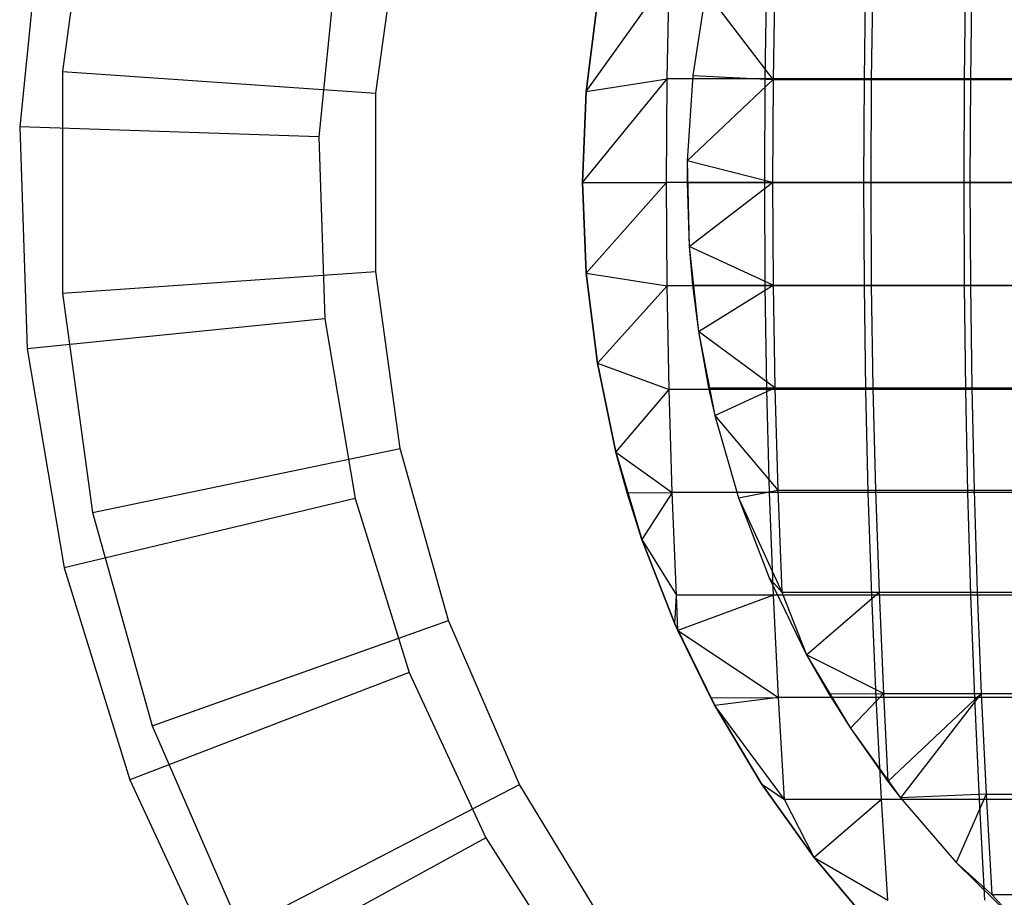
# Model space of a CAD drawing. Extents: x 0.02 to 3.36, y -1.67 to 1.67.
# Tile 7 of 26: x 1.07 to 1.44, y -0.27 to 0.06. Entities that reach past the tile are written whole.
import ezdxf

# ---------------------------------------------------------------- set-up
doc = ezdxf.new("R2010")
doc.units = 0
doc.header["$MEASUREMENT"] = 0
doc.layers.get('0').update_dxf_attribs({"color": 13, "linetype": 'CONTINUOUS'})

# ---------------------------------------------------------------- blocks, each defined once
blk = doc.blocks.new('CEARA_PM_STL')
at = {"color": 0}
for p, q in [((1.09249, 0.12416, 3.42162), (1.08115, 0.04164, 3.42162)), ((1.09249, 0.12416, 3.42162), (1.08115, 0.04164, 3.42162)), ((1.07347, 0.10399, 3.38225), (1.06511, 0.02089, 3.38225)), ((1.07347, 0.10399, 3.38225), (1.06511, 0.02089, 3.38225)), ((1.19898, 0.03358, 3.30351), (1.20813, 0.10013, 3.30351)), ((1.19898, 0.03358, 3.30351), (1.20813, 0.10013, 3.30351)), ((1.18435, 0.08529, 3.26414), (1.1775, 0.01713, 3.26414)), ((1.18435, 0.08529, 3.26414), (1.1775, 0.01713, 3.26414)), ((1.27799, 0.03414, 3.38225), (1.30917, 0.07783, 3.39168)), ((1.27799, 0.03414, 3.38225), (1.30917, 0.07783, 3.39168)), ((1.30848, 0.03894, 3.39359), (1.30917, 0.07783, 3.39168)), ((1.30848, 0.03894, 3.39359), (1.30917, 0.07783, 3.39168)), ((1.34531, 0.03894, 3.40616), (1.34593, 0.07783, 3.40424)), ((1.34531, 0.03894, 3.40616), (1.34593, 0.07783, 3.40424)), ((1.38256, 0.03894, 3.41745), (1.38311, 0.07783, 3.41551)), ((1.38256, 0.03894, 3.41745), (1.38311, 0.07783, 3.41551)), ((1.42017, 0.03894, 3.42745), (1.42066, 0.07783, 3.42549)), ((1.42017, 0.03894, 3.42745), (1.42066, 0.07783, 3.42549)), ((1.34896, 0.07722, 3.36375), (1.34831, 0.03863, 3.36571)), ((1.34896, 0.07722, 3.36375), (1.34831, 0.03863, 3.36571)), ((1.38575, 0.07722, 3.37524), (1.38518, 0.03863, 3.37722)), ((1.38575, 0.07722, 3.37524), (1.38518, 0.03863, 3.37722)), ((1.42293, 0.07722, 3.38541), (1.42242, 0.03863, 3.38741)), ((1.42293, 0.07722, 3.38541), (1.42242, 0.03863, 3.38741)), ((1.32294, 0.07198, 3.30351), (1.31811, 0.04016, 3.30351)), ((1.32294, 0.07198, 3.35512), (1.31811, 0.04016, 3.35512)), ((1.32294, 0.07198, 3.30351), (1.31811, 0.04016, 3.30351)), ((1.32294, 0.07198, 3.35512), (1.31811, 0.04016, 3.35512)), ((1.34831, 0.03863, 3.36571), (1.32294, 0.07198, 3.35512)), ((1.34831, 0.03863, 3.36571), (1.32294, 0.07198, 3.35512)), ((1.27799, 0.03414, 3.38225), (1.28221, 0.06804, 3.38225)), ((1.28221, 0.06804, 3.30351), (1.27799, 0.03414, 3.30351)), ((1.27799, 0.03414, 3.38225), (1.28221, 0.06804, 3.38225)), ((1.28221, 0.06804, 3.30351), (1.27799, 0.03414, 3.30351)), ((1.28221, 0.06804, 3.30351), (1.27799, 0.03414, 3.30351)), ((1.08115, 0.04164, 3.42162), (1.19898, 0.03358, 3.30351)), ((1.08115, 0.04164, 3.42162), (1.19898, 0.03358, 3.30351)), ((1.08115, 0.04164, 3.42162), (1.08115, -0.04164, 3.42162)), ((1.08115, 0.04164, 3.42162), (1.08115, -0.04164, 3.42162)), ((1.27657, 0, 3.38225), (1.30848, 0.03894, 3.39359)), ((1.27657, 0, 3.38225), (1.30848, 0.03894, 3.39359)), ((1.27799, 0.03414, 3.38225), (1.30848, 0.03894, 3.39359)), ((1.27799, 0.03414, 3.38225), (1.30848, 0.03894, 3.39359)), ((1.30825, 0, 3.39422), (1.30848, 0.03894, 3.39359)), ((1.30825, 0, 3.39422), (1.30848, 0.03894, 3.39359)), ((1.34531, 0.03894, 3.40616), (1.30848, 0.03894, 3.39359)), ((1.34531, 0.03894, 3.40616), (1.30848, 0.03894, 3.39359)), ((1.31811, 0.04016, 3.30351), (1.31603, 0.00805, 3.30351)), ((1.31811, 0.04016, 3.35512), (1.31603, 0.00805, 3.35512)), ((1.31811, 0.04016, 3.30351), (1.31603, 0.00805, 3.30351)), ((1.31811, 0.04016, 3.35512), (1.31603, 0.00805, 3.35512)), ((1.31603, 0.00805, 3.35512), (1.34831, 0.03863, 3.36571)), ((1.31603, 0.00805, 3.35512), (1.34831, 0.03863, 3.36571)), ((1.31811, 0.04016, 3.35512), (1.31811, 0.04016, 3.30351)), ((1.31811, 0.04016, 3.35512), (1.31811, 0.04016, 3.30351)), ((1.31811, 0.04016, 3.35512), (1.34831, 0.03863, 3.36571)), ((1.31811, 0.04016, 3.35512), (1.34831, 0.03863, 3.36571)), ((1.34511, 0, 3.4068), (1.34531, 0.03894, 3.40616)), ((1.34511, 0, 3.4068), (1.34531, 0.03894, 3.40616)), ((1.38256, 0.03894, 3.41745), (1.34531, 0.03894, 3.40616)), ((1.38256, 0.03894, 3.41745), (1.34531, 0.03894, 3.40616)), ((1.34831, 0.03863, 3.36571), (1.3481, 0, 3.36636)), ((1.34831, 0.03863, 3.36571), (1.3481, 0, 3.36636)), ((1.34831, 0.03863, 3.36571), (1.38518, 0.03863, 3.37722)), ((1.34831, 0.03863, 3.36571), (1.38518, 0.03863, 3.37722)), ((1.38237, 0, 3.4181), (1.38256, 0.03894, 3.41745)), ((1.38237, 0, 3.4181), (1.38256, 0.03894, 3.41745)), ((1.42017, 0.03894, 3.42745), (1.38256, 0.03894, 3.41745)), ((1.42017, 0.03894, 3.42745), (1.38256, 0.03894, 3.41745)), ((1.38518, 0.03863, 3.37722), (1.38498, 0, 3.37788)), ((1.38518, 0.03863, 3.37722), (1.38498, 0, 3.37788)), ((1.38518, 0.03863, 3.37722), (1.42242, 0.03863, 3.38741)), ((1.38518, 0.03863, 3.37722), (1.42242, 0.03863, 3.38741)), ((1.42001, 0, 3.42811), (1.42017, 0.03894, 3.42745)), ((1.42001, 0, 3.42811), (1.42017, 0.03894, 3.42745)), ((1.45811, 0.03894, 3.43614), (1.42017, 0.03894, 3.42745)), ((1.45811, 0.03894, 3.43614), (1.42017, 0.03894, 3.42745)), ((1.42242, 0.03863, 3.38741), (1.42225, 0, 3.38808)), ((1.42242, 0.03863, 3.38741), (1.42225, 0, 3.38808)), ((1.42242, 0.03863, 3.38741), (1.46001, 0.03863, 3.39627)), ((1.42242, 0.03863, 3.38741), (1.46001, 0.03863, 3.39627)), ((1.19898, -0.03358, 3.30351), (1.19898, 0.03358, 3.30351)), ((1.19898, -0.03358, 3.30351), (1.19898, 0.03358, 3.30351)), ((1.27657, 0, 3.38225), (1.27799, 0.03414, 3.38225)), ((1.27799, 0.03414, 3.30351), (1.27657, 0, 3.30351)), ((1.27657, 0, 3.38225), (1.27799, 0.03414, 3.38225)), ((1.27799, 0.03414, 3.30351), (1.27657, 0, 3.30351)), ((1.27799, 0.03414, 3.30351), (1.27657, 0, 3.30351)), ((1.27799, 0.03414, 3.38225), (1.27799, 0.03414, 3.30351)), ((1.27799, 0.03414, 3.38225), (1.27799, 0.03414, 3.30351)), ((1.06511, 0.02089, 3.38225), (1.0679, -0.06258, 3.38225)), ((1.1775, 0.01713, 3.26414), (1.06511, 0.02089, 3.38225)), ((1.06511, 0.02089, 3.38225), (1.0679, -0.06258, 3.38225)), ((1.1775, 0.01713, 3.26414), (1.06511, 0.02089, 3.38225)), ((1.1775, 0.01713, 3.26414), (1.17979, -0.05132, 3.26414)), ((1.1775, 0.01713, 3.26414), (1.17979, -0.05132, 3.26414)), ((1.31603, 0.00805, 3.30351), (1.31594, 0, 3.35512)), ((1.31603, 0.00805, 3.35512), (1.31594, 0, 3.35512)), ((1.31603, 0.00805, 3.30351), (1.31594, 0, 3.35512)), ((1.31603, 0.00805, 3.35512), (1.31594, 0, 3.35512)), ((1.31603, 0.00805, 3.30351), (1.31672, -0.02413, 3.30351)), ((1.31603, 0.00805, 3.30351), (1.31672, -0.02413, 3.30351)), ((1.31603, 0.00805, 3.35512), (1.31603, 0.00805, 3.30351)), ((1.31603, 0.00805, 3.35512), (1.31603, 0.00805, 3.30351)), ((1.3481, 0, 3.36636), (1.31603, 0.00805, 3.35512)), ((1.3481, 0, 3.36636), (1.31603, 0.00805, 3.35512)), ((1.27657, 0, 3.38225), (1.30825, 0, 3.39422)), ((1.27657, 0, 3.38225), (1.30825, 0, 3.39422)), ((1.27799, -0.03414, 3.38225), (1.30825, 0, 3.39422)), ((1.27799, -0.03414, 3.38225), (1.30825, 0, 3.39422)), ((1.30848, -0.03894, 3.39359), (1.30825, 0, 3.39422)), ((1.34511, 0, 3.4068), (1.30825, 0, 3.39422)), ((1.30848, -0.03894, 3.39359), (1.30825, 0, 3.39422)), ((1.34511, 0, 3.4068), (1.30825, 0, 3.39422)), ((1.31594, 0, 3.35512), (1.3481, 0, 3.36636)), ((1.31594, 0, 3.35512), (1.3481, 0, 3.36636)), ((1.31672, -0.02413, 3.35512), (1.3481, 0, 3.36636)), ((1.31672, -0.02413, 3.35512), (1.3481, 0, 3.36636)), ((1.34531, -0.03894, 3.40616), (1.34511, 0, 3.4068)), ((1.38237, 0, 3.4181), (1.34511, 0, 3.4068)), ((1.34531, -0.03894, 3.40616), (1.34511, 0, 3.4068)), ((1.38237, 0, 3.4181), (1.34511, 0, 3.4068)), ((1.3481, 0, 3.36636), (1.34831, -0.03863, 3.36571)), ((1.3481, 0, 3.36636), (1.34831, -0.03863, 3.36571)), ((1.3481, 0, 3.36636), (1.38498, 0, 3.37788)), ((1.3481, 0, 3.36636), (1.38498, 0, 3.37788)), ((1.38256, -0.03894, 3.41745), (1.38237, 0, 3.4181)), ((1.42001, 0, 3.42811), (1.38237, 0, 3.4181)), ((1.38256, -0.03894, 3.41745), (1.38237, 0, 3.4181)), ((1.42001, 0, 3.42811), (1.38237, 0, 3.4181)), ((1.38498, 0, 3.37788), (1.38518, -0.03863, 3.37722)), ((1.38498, 0, 3.37788), (1.38518, -0.03863, 3.37722)), ((1.38498, 0, 3.37788), (1.42225, 0, 3.38808)), ((1.38498, 0, 3.37788), (1.42225, 0, 3.38808)), ((1.42017, -0.03894, 3.42745), (1.42001, 0, 3.42811)), ((1.45797, 0, 3.4368), (1.42001, 0, 3.42811)), ((1.42017, -0.03894, 3.42745), (1.42001, 0, 3.42811)), ((1.45797, 0, 3.4368), (1.42001, 0, 3.42811)), ((1.42225, 0, 3.38808), (1.42242, -0.03863, 3.38741)), ((1.42225, 0, 3.38808), (1.42242, -0.03863, 3.38741)), ((1.42225, 0, 3.38808), (1.45986, 0, 3.39694)), ((1.42225, 0, 3.38808), (1.45986, 0, 3.39694)), ((1.27799, -0.03414, 3.38225), (1.27657, 0, 3.38225)), ((1.27657, 0, 3.38225), (1.27657, 0, 3.30351)), ((1.27657, 0, 3.30351), (1.27799, -0.03414, 3.30351)), ((1.27657, 0, 3.38225), (1.27657, 0, 3.30351)), ((1.27799, -0.03414, 3.38225), (1.27657, 0, 3.38225)), ((1.27657, 0, 3.30351), (1.27799, -0.03414, 3.30351)), ((1.27657, 0, 3.30351), (1.27799, -0.03414, 3.30351)), ((1.31594, 0, 3.35512), (1.31672, -0.02413, 3.30351)), ((1.31594, 0, 3.35512), (1.31672, -0.02413, 3.30351)), ((1.31594, 0, 3.35512), (1.31672, -0.02413, 3.35512)), ((1.31594, 0, 3.35512), (1.31672, -0.02413, 3.35512)), ((1.31672, -0.02413, 3.30351), (1.32018, -0.05612, 3.30351)), ((1.31672, -0.02413, 3.30351), (1.31795, -0.03867, 3.35512)), ((1.31672, -0.02413, 3.30351), (1.32018, -0.05612, 3.30351)), ((1.31672, -0.02413, 3.35512), (1.31672, -0.02413, 3.30351)), ((1.31672, -0.02413, 3.35512), (1.31672, -0.02413, 3.30351)), ((1.31672, -0.02413, 3.35512), (1.31795, -0.03867, 3.35512)), ((1.31672, -0.02413, 3.30351), (1.31795, -0.03867, 3.35512)), ((1.34831, -0.03863, 3.36571), (1.31672, -0.02413, 3.35512)), ((1.31672, -0.02413, 3.35512), (1.31795, -0.03867, 3.35512)), ((1.34831, -0.03863, 3.36571), (1.31672, -0.02413, 3.35512)), ((1.08115, -0.04164, 3.42162), (1.19898, -0.03358, 3.30351)), ((1.08115, -0.04164, 3.42162), (1.19898, -0.03358, 3.30351)), ((1.20813, -0.10013, 3.30351), (1.19898, -0.03358, 3.30351)), ((1.20813, -0.10013, 3.30351), (1.19898, -0.03358, 3.30351)), ((1.28221, -0.06804, 3.38225), (1.27799, -0.03414, 3.38225)), ((1.27799, -0.03414, 3.38225), (1.27799, -0.03414, 3.30351)), ((1.27799, -0.03414, 3.30351), (1.28221, -0.06804, 3.30351)), ((1.27799, -0.03414, 3.38225), (1.27799, -0.03414, 3.30351)), ((1.27799, -0.03414, 3.38225), (1.30848, -0.03894, 3.39359)), ((1.27799, -0.03414, 3.38225), (1.30848, -0.03894, 3.39359)), ((1.28221, -0.06804, 3.38225), (1.27799, -0.03414, 3.38225)), ((1.27799, -0.03414, 3.30351), (1.28221, -0.06804, 3.30351)), ((1.27799, -0.03414, 3.30351), (1.28221, -0.06804, 3.30351)), ((1.28221, -0.06804, 3.38225), (1.30848, -0.03894, 3.39359)), ((1.28221, -0.06804, 3.38225), (1.30848, -0.03894, 3.39359)), ((1.30917, -0.07783, 3.39168), (1.30848, -0.03894, 3.39359)), ((1.34531, -0.03894, 3.40616), (1.30848, -0.03894, 3.39359)), ((1.30917, -0.07783, 3.39168), (1.30848, -0.03894, 3.39359)), ((1.34531, -0.03894, 3.40616), (1.30848, -0.03894, 3.39359)), ((1.31795, -0.03867, 3.35512), (1.34831, -0.03863, 3.36571)), ((1.31795, -0.03867, 3.35512), (1.34831, -0.03863, 3.36571)), ((1.31795, -0.03867, 3.35512), (1.32018, -0.05612, 3.30351)), ((1.31795, -0.03867, 3.35512), (1.32018, -0.05612, 3.30351)), ((1.31795, -0.03867, 3.35512), (1.32018, -0.05612, 3.35512)), ((1.31795, -0.03867, 3.35512), (1.32018, -0.05612, 3.35512)), ((1.32018, -0.05612, 3.35512), (1.34831, -0.03863, 3.36571)), ((1.32018, -0.05612, 3.35512), (1.34831, -0.03863, 3.36571)), ((1.34593, -0.07783, 3.40424), (1.34531, -0.03894, 3.40616)), ((1.38256, -0.03894, 3.41745), (1.34531, -0.03894, 3.40616)), ((1.34593, -0.07783, 3.40424), (1.34531, -0.03894, 3.40616)), ((1.38256, -0.03894, 3.41745), (1.34531, -0.03894, 3.40616)), ((1.34831, -0.03863, 3.36571), (1.34896, -0.07722, 3.36375)), ((1.34831, -0.03863, 3.36571), (1.34896, -0.07722, 3.36375)), ((1.34831, -0.03863, 3.36571), (1.38518, -0.03863, 3.37722)), ((1.34831, -0.03863, 3.36571), (1.38518, -0.03863, 3.37722)), ((1.38311, -0.07783, 3.41551), (1.38256, -0.03894, 3.41745)), ((1.42017, -0.03894, 3.42745), (1.38256, -0.03894, 3.41745)), ((1.38311, -0.07783, 3.41551), (1.38256, -0.03894, 3.41745)), ((1.42017, -0.03894, 3.42745), (1.38256, -0.03894, 3.41745)), ((1.38518, -0.03863, 3.37722), (1.38575, -0.07722, 3.37524)), ((1.38518, -0.03863, 3.37722), (1.38575, -0.07722, 3.37524)), ((1.38518, -0.03863, 3.37722), (1.42242, -0.03863, 3.38741)), ((1.38518, -0.03863, 3.37722), (1.42242, -0.03863, 3.38741)), ((1.42066, -0.07783, 3.42549), (1.42017, -0.03894, 3.42745)), ((1.45811, -0.03894, 3.43614), (1.42017, -0.03894, 3.42745)), ((1.42066, -0.07783, 3.42549), (1.42017, -0.03894, 3.42745)), ((1.45811, -0.03894, 3.43614), (1.42017, -0.03894, 3.42745)), ((1.42242, -0.03863, 3.38741), (1.42293, -0.07722, 3.38541)), ((1.42242, -0.03863, 3.38741), (1.42293, -0.07722, 3.38541)), ((1.42242, -0.03863, 3.38741), (1.46001, -0.03863, 3.39627)), ((1.42242, -0.03863, 3.38741), (1.46001, -0.03863, 3.39627)), ((1.08115, -0.04164, 3.42162), (1.09249, -0.12416, 3.42162)), ((1.08115, -0.04164, 3.42162), (1.09249, -0.12416, 3.42162)), ((1.17979, -0.05132, 3.26414), (1.0679, -0.06258, 3.38225)), ((1.17979, -0.05132, 3.26414), (1.0679, -0.06258, 3.38225)), ((1.17979, -0.05132, 3.26414), (1.19118, -0.11887, 3.26414)), ((1.17979, -0.05132, 3.26414), (1.19118, -0.11887, 3.26414)), ((1.32018, -0.05612, 3.30351), (1.32637, -0.0877, 3.30351)), ((1.32018, -0.05612, 3.30351), (1.32401, -0.07727, 3.35512)), ((1.32018, -0.05612, 3.30351), (1.32637, -0.0877, 3.30351)), ((1.32018, -0.05612, 3.35512), (1.32018, -0.05612, 3.30351)), ((1.32018, -0.05612, 3.35512), (1.32018, -0.05612, 3.30351)), ((1.32018, -0.05612, 3.35512), (1.32401, -0.07727, 3.35512)), ((1.32018, -0.05612, 3.30351), (1.32401, -0.07727, 3.35512)), ((1.34896, -0.07722, 3.36375), (1.32018, -0.05612, 3.35512)), ((1.32018, -0.05612, 3.35512), (1.32401, -0.07727, 3.35512)), ((1.34896, -0.07722, 3.36375), (1.32018, -0.05612, 3.35512)), ((1.0679, -0.06258, 3.38225), (1.0818, -0.14493, 3.38225)), ((1.0679, -0.06258, 3.38225), (1.0818, -0.14493, 3.38225)), ((1.28221, -0.06804, 3.30351), (1.28922, -0.10148, 3.30351)), ((1.28922, -0.10148, 3.38225), (1.28221, -0.06804, 3.38225)), ((1.28221, -0.06804, 3.38225), (1.28221, -0.06804, 3.30351)), ((1.28221, -0.06804, 3.38225), (1.28221, -0.06804, 3.30351)), ((1.28221, -0.06804, 3.38225), (1.30917, -0.07783, 3.39168)), ((1.28221, -0.06804, 3.38225), (1.30917, -0.07783, 3.39168)), ((1.28922, -0.10148, 3.38225), (1.28221, -0.06804, 3.38225)), ((1.28221, -0.06804, 3.30351), (1.28922, -0.10148, 3.30351)), ((1.28221, -0.06804, 3.30351), (1.28922, -0.10148, 3.30351)), ((1.32401, -0.07727, 3.35512), (1.34896, -0.07722, 3.36375)), ((1.32401, -0.07727, 3.35512), (1.34896, -0.07722, 3.36375)), ((1.32401, -0.07727, 3.35512), (1.32637, -0.0877, 3.30351)), ((1.32401, -0.07727, 3.35512), (1.32637, -0.0877, 3.30351)), ((1.32401, -0.07727, 3.35512), (1.32637, -0.0877, 3.35512)), ((1.32401, -0.07727, 3.35512), (1.32637, -0.0877, 3.35512)), ((1.32637, -0.0877, 3.35512), (1.34896, -0.07722, 3.36375)), ((1.32637, -0.0877, 3.35512), (1.34896, -0.07722, 3.36375)), ((1.34896, -0.07722, 3.36375), (1.35005, -0.11571, 3.36049)), ((1.34896, -0.07722, 3.36375), (1.35005, -0.11571, 3.36049)), ((1.34896, -0.07722, 3.36375), (1.38575, -0.07722, 3.37524)), ((1.34896, -0.07722, 3.36375), (1.38575, -0.07722, 3.37524)), ((1.38575, -0.07722, 3.37524), (1.38672, -0.11571, 3.37194)), ((1.38575, -0.07722, 3.37524), (1.38672, -0.11571, 3.37194)), ((1.38575, -0.07722, 3.37524), (1.42293, -0.07722, 3.38541)), ((1.38575, -0.07722, 3.37524), (1.42293, -0.07722, 3.38541)), ((1.42293, -0.07722, 3.38541), (1.42378, -0.11571, 3.38208)), ((1.42293, -0.07722, 3.38541), (1.42378, -0.11571, 3.38208)), ((1.42293, -0.07722, 3.38541), (1.46045, -0.07722, 3.39425)), ((1.42293, -0.07722, 3.38541), (1.46045, -0.07722, 3.39425)), ((1.28922, -0.10148, 3.38225), (1.30917, -0.07783, 3.39168)), ((1.28922, -0.10148, 3.38225), (1.30917, -0.07783, 3.39168)), ((1.31031, -0.11662, 3.38852), (1.30917, -0.07783, 3.39168)), ((1.34593, -0.07783, 3.40424), (1.30917, -0.07783, 3.39168)), ((1.31031, -0.11662, 3.38852), (1.30917, -0.07783, 3.39168)), ((1.34593, -0.07783, 3.40424), (1.30917, -0.07783, 3.39168)), ((1.34696, -0.11662, 3.40103), (1.34593, -0.07783, 3.40424)), ((1.38311, -0.07783, 3.41551), (1.34593, -0.07783, 3.40424)), ((1.34696, -0.11662, 3.40103), (1.34593, -0.07783, 3.40424)), ((1.38311, -0.07783, 3.41551), (1.34593, -0.07783, 3.40424)), ((1.38403, -0.11662, 3.41227), (1.38311, -0.07783, 3.41551)), ((1.42066, -0.07783, 3.42549), (1.38311, -0.07783, 3.41551)), ((1.38403, -0.11662, 3.41227), (1.38311, -0.07783, 3.41551)), ((1.42066, -0.07783, 3.42549), (1.38311, -0.07783, 3.41551)), ((1.42147, -0.11662, 3.42222), (1.42066, -0.07783, 3.42549)), ((1.45853, -0.07783, 3.43416), (1.42066, -0.07783, 3.42549)), ((1.42147, -0.11662, 3.42222), (1.42066, -0.07783, 3.42549)), ((1.45853, -0.07783, 3.43416), (1.42066, -0.07783, 3.42549)), ((1.32637, -0.0877, 3.30351), (1.33526, -0.11863, 3.30351)), ((1.32637, -0.0877, 3.35512), (1.32637, -0.0877, 3.30351)), ((1.32637, -0.0877, 3.35512), (1.32637, -0.0877, 3.30351)), ((1.32637, -0.0877, 3.35512), (1.33526, -0.11863, 3.35512)), ((1.32637, -0.0877, 3.30351), (1.33526, -0.11863, 3.30351)), ((1.32637, -0.0877, 3.35512), (1.33526, -0.11863, 3.35512)), ((1.32637, -0.0877, 3.35512), (1.35005, -0.11571, 3.36049)), ((1.32637, -0.0877, 3.35512), (1.35005, -0.11571, 3.36049)), ((1.09249, -0.12416, 3.42162), (1.20813, -0.10013, 3.30351)), ((1.09249, -0.12416, 3.42162), (1.20813, -0.10013, 3.30351)), ((1.22625, -0.1648, 3.30351), (1.20813, -0.10013, 3.30351)), ((1.22625, -0.1648, 3.30351), (1.20813, -0.10013, 3.30351)), ((1.28922, -0.10148, 3.38225), (1.28922, -0.10148, 3.30351)), ((1.29339, -0.11671, 3.38225), (1.28922, -0.10148, 3.30351)), ((1.28922, -0.10148, 3.30351), (1.29897, -0.13423, 3.30351)), ((1.29339, -0.11671, 3.38225), (1.28922, -0.10148, 3.30351)), ((1.29339, -0.11671, 3.38225), (1.28922, -0.10148, 3.38225)), ((1.28922, -0.10148, 3.38225), (1.28922, -0.10148, 3.30351)), ((1.28922, -0.10148, 3.38225), (1.31031, -0.11662, 3.38852)), ((1.28922, -0.10148, 3.38225), (1.31031, -0.11662, 3.38852)), ((1.29339, -0.11671, 3.38225), (1.28922, -0.10148, 3.38225)), ((1.28922, -0.10148, 3.30351), (1.29897, -0.13423, 3.30351)), ((1.28922, -0.10148, 3.30351), (1.29897, -0.13423, 3.30351)), ((1.29339, -0.11671, 3.38225), (1.31031, -0.11662, 3.38852)), ((1.29339, -0.11671, 3.38225), (1.31031, -0.11662, 3.38852)), ((1.29897, -0.13423, 3.38225), (1.29339, -0.11671, 3.38225)), ((1.29339, -0.11671, 3.38225), (1.29897, -0.13423, 3.30351)), ((1.29339, -0.11671, 3.38225), (1.29897, -0.13423, 3.30351)), ((1.29897, -0.13423, 3.38225), (1.29339, -0.11671, 3.38225)), ((1.31031, -0.11662, 3.38852), (1.29897, -0.13423, 3.38225)), ((1.31031, -0.11662, 3.38852), (1.29897, -0.13423, 3.38225)), ((1.31191, -0.15528, 3.38409), (1.31031, -0.11662, 3.38852)), ((1.34696, -0.11662, 3.40103), (1.31031, -0.11662, 3.38852)), ((1.31191, -0.15528, 3.38409), (1.31031, -0.11662, 3.38852)), ((1.34696, -0.11662, 3.40103), (1.31031, -0.11662, 3.38852)), ((1.33526, -0.11863, 3.35512), (1.35005, -0.11571, 3.36049)), ((1.33526, -0.11863, 3.35512), (1.35005, -0.11571, 3.36049)), ((1.34841, -0.15528, 3.39655), (1.34696, -0.11662, 3.40103)), ((1.38403, -0.11662, 3.41227), (1.34696, -0.11662, 3.40103)), ((1.34841, -0.15528, 3.39655), (1.34696, -0.11662, 3.40103)), ((1.38403, -0.11662, 3.41227), (1.34696, -0.11662, 3.40103)), ((1.35005, -0.11571, 3.36049), (1.35156, -0.15405, 3.35593)), ((1.35005, -0.11571, 3.36049), (1.35156, -0.15405, 3.35593)), ((1.35005, -0.11571, 3.36049), (1.38672, -0.11571, 3.37194)), ((1.35005, -0.11571, 3.36049), (1.38672, -0.11571, 3.37194)), ((1.38532, -0.15528, 3.40774), (1.38403, -0.11662, 3.41227)), ((1.42147, -0.11662, 3.42222), (1.38403, -0.11662, 3.41227)), ((1.38532, -0.15528, 3.40774), (1.38403, -0.11662, 3.41227)), ((1.42147, -0.11662, 3.42222), (1.38403, -0.11662, 3.41227)), ((1.38672, -0.11571, 3.37194), (1.38807, -0.15405, 3.36733)), ((1.38672, -0.11571, 3.37194), (1.38807, -0.15405, 3.36733)), ((1.38672, -0.11571, 3.37194), (1.42378, -0.11571, 3.38208)), ((1.38672, -0.11571, 3.37194), (1.42378, -0.11571, 3.38208)), ((1.4226, -0.15528, 3.41765), (1.42147, -0.11662, 3.42222)), ((1.45922, -0.11662, 3.43086), (1.42147, -0.11662, 3.42222)), ((1.4226, -0.15528, 3.41765), (1.42147, -0.11662, 3.42222)), ((1.45922, -0.11662, 3.43086), (1.42147, -0.11662, 3.42222)), ((1.42378, -0.11571, 3.38208), (1.42496, -0.15405, 3.37743)), ((1.42378, -0.11571, 3.38208), (1.42496, -0.15405, 3.37743)), ((1.42378, -0.11571, 3.38208), (1.46117, -0.11571, 3.3909)), ((1.42378, -0.11571, 3.38208), (1.46117, -0.11571, 3.3909)), ((1.19118, -0.11887, 3.26414), (1.0818, -0.14493, 3.38225)), ((1.19118, -0.11887, 3.26414), (1.0818, -0.14493, 3.38225)), ((1.19118, -0.11887, 3.26414), (1.21147, -0.18429, 3.26414)), ((1.19118, -0.11887, 3.26414), (1.21147, -0.18429, 3.26414)), ((1.33526, -0.11863, 3.30351), (1.34677, -0.14869, 3.30351)), ((1.33526, -0.11863, 3.35512), (1.33526, -0.11863, 3.30351)), ((1.33526, -0.11863, 3.35512), (1.33526, -0.11863, 3.30351)), ((1.33526, -0.11863, 3.35512), (1.34677, -0.14869, 3.35512)), ((1.33526, -0.11863, 3.30351), (1.34677, -0.14869, 3.30351)), ((1.33526, -0.11863, 3.35512), (1.34677, -0.14869, 3.35512)), ((1.33526, -0.11863, 3.35512), (1.35156, -0.15405, 3.35593)), ((1.33526, -0.11863, 3.35512), (1.35156, -0.15405, 3.35593)), ((1.09249, -0.12416, 3.42162), (1.11496, -0.20436, 3.42162)), ((1.09249, -0.12416, 3.42162), (1.11496, -0.20436, 3.42162)), ((1.29897, -0.13423, 3.30351), (1.31139, -0.16606, 3.30351)), ((1.31139, -0.16606, 3.38225), (1.29897, -0.13423, 3.38225)), ((1.29897, -0.13423, 3.38225), (1.29897, -0.13423, 3.30351)), ((1.29897, -0.13423, 3.38225), (1.29897, -0.13423, 3.30351)), ((1.29897, -0.13423, 3.38225), (1.31191, -0.15528, 3.38409)), ((1.29897, -0.13423, 3.38225), (1.31191, -0.15528, 3.38409)), ((1.31139, -0.16606, 3.38225), (1.29897, -0.13423, 3.38225)), ((1.29897, -0.13423, 3.30351), (1.31139, -0.16606, 3.30351)), ((1.29897, -0.13423, 3.30351), (1.31139, -0.16606, 3.30351)), ((1.0818, -0.14493, 3.38225), (1.10654, -0.2247, 3.38225)), ((1.0818, -0.14493, 3.38225), (1.10654, -0.2247, 3.38225)), ((1.34677, -0.14869, 3.30351), (1.36082, -0.17764, 3.30351)), ((1.34677, -0.14869, 3.35512), (1.34677, -0.14869, 3.30351)), ((1.34677, -0.14869, 3.35512), (1.34677, -0.14869, 3.30351)), ((1.34677, -0.14869, 3.35512), (1.36082, -0.17764, 3.35512)), ((1.34677, -0.14869, 3.30351), (1.36082, -0.17764, 3.30351)), ((1.34677, -0.14869, 3.35512), (1.36082, -0.17764, 3.35512)), ((1.34677, -0.14869, 3.35512), (1.35156, -0.15405, 3.35593)), ((1.34677, -0.14869, 3.35512), (1.35156, -0.15405, 3.35593)), ((1.31139, -0.16606, 3.38225), (1.31191, -0.15528, 3.38409)), ((1.31248, -0.1685, 3.38225), (1.31191, -0.15528, 3.38409)), ((1.34841, -0.15528, 3.39655), (1.31191, -0.15528, 3.38409)), ((1.34841, -0.15528, 3.39655), (1.31191, -0.15528, 3.38409)), ((1.34841, -0.15528, 3.39655), (1.31248, -0.1685, 3.38225)), ((1.34841, -0.15528, 3.39655), (1.31248, -0.1685, 3.38225)), ((1.35026, -0.19375, 3.3908), (1.34841, -0.15528, 3.39655)), ((1.38532, -0.15528, 3.40774), (1.34841, -0.15528, 3.39655)), ((1.35026, -0.19375, 3.3908), (1.34841, -0.15528, 3.39655)), ((1.38532, -0.15528, 3.40774), (1.34841, -0.15528, 3.39655)), ((1.35156, -0.15405, 3.35593), (1.36082, -0.17764, 3.35512)), ((1.35156, -0.15405, 3.35593), (1.36082, -0.17764, 3.35512)), ((1.35156, -0.15405, 3.35593), (1.38807, -0.15405, 3.36733)), ((1.35156, -0.15405, 3.35593), (1.38807, -0.15405, 3.36733)), ((1.36082, -0.17764, 3.35512), (1.38807, -0.15405, 3.36733)), ((1.36082, -0.17764, 3.35512), (1.38807, -0.15405, 3.36733)), ((1.38697, -0.19375, 3.40193), (1.38532, -0.15528, 3.40774)), ((1.4226, -0.15528, 3.41765), (1.38532, -0.15528, 3.40774)), ((1.38697, -0.19375, 3.40193), (1.38532, -0.15528, 3.40774)), ((1.4226, -0.15528, 3.41765), (1.38532, -0.15528, 3.40774)), ((1.38807, -0.15405, 3.36733), (1.3898, -0.1922, 3.36141)), ((1.38807, -0.15405, 3.36733), (1.3898, -0.1922, 3.36141)), ((1.38807, -0.15405, 3.36733), (1.42496, -0.15405, 3.37743)), ((1.38807, -0.15405, 3.36733), (1.42496, -0.15405, 3.37743)), ((1.42405, -0.19375, 3.41178), (1.4226, -0.15528, 3.41765)), ((1.46019, -0.15528, 3.42626), (1.4226, -0.15528, 3.41765)), ((1.42405, -0.19375, 3.41178), (1.4226, -0.15528, 3.41765)), ((1.46019, -0.15528, 3.42626), (1.4226, -0.15528, 3.41765)), ((1.42496, -0.15405, 3.37743), (1.42649, -0.1922, 3.37145)), ((1.42496, -0.15405, 3.37743), (1.42649, -0.1922, 3.37145)), ((1.42496, -0.15405, 3.37743), (1.46219, -0.15405, 3.3862)), ((1.42496, -0.15405, 3.37743), (1.46219, -0.15405, 3.3862)), ((1.11496, -0.20436, 3.42162), (1.22625, -0.1648, 3.30351)), ((1.11496, -0.20436, 3.42162), (1.22625, -0.1648, 3.30351)), ((1.25301, -0.22641, 3.30351), (1.22625, -0.1648, 3.30351)), ((1.25301, -0.22641, 3.30351), (1.22625, -0.1648, 3.30351)), ((1.31139, -0.16606, 3.38225), (1.31139, -0.16606, 3.30351)), ((1.31139, -0.16606, 3.30351), (1.3264, -0.19675, 3.30351)), ((1.31248, -0.1685, 3.38225), (1.31139, -0.16606, 3.30351)), ((1.31248, -0.1685, 3.38225), (1.31139, -0.16606, 3.30351)), ((1.31248, -0.1685, 3.38225), (1.31139, -0.16606, 3.38225)), ((1.31139, -0.16606, 3.38225), (1.31139, -0.16606, 3.30351)), ((1.31139, -0.16606, 3.30351), (1.3264, -0.19675, 3.30351)), ((1.31139, -0.16606, 3.30351), (1.3264, -0.19675, 3.30351)), ((1.32482, -0.1938, 3.38225), (1.31248, -0.1685, 3.38225)), ((1.31248, -0.1685, 3.38225), (1.35026, -0.19375, 3.3908)), ((1.31248, -0.1685, 3.38225), (1.35026, -0.19375, 3.3908)), ((1.32482, -0.1938, 3.38225), (1.31248, -0.1685, 3.38225)), ((1.36082, -0.17764, 3.30351), (1.37731, -0.20528, 3.30351)), ((1.36082, -0.17764, 3.30351), (1.3692, -0.19236, 3.35512)), ((1.36082, -0.17764, 3.30351), (1.37731, -0.20528, 3.30351)), ((1.36082, -0.17764, 3.35512), (1.36082, -0.17764, 3.30351)), ((1.36082, -0.17764, 3.35512), (1.36082, -0.17764, 3.30351)), ((1.36082, -0.17764, 3.35512), (1.3692, -0.19236, 3.35512)), ((1.36082, -0.17764, 3.30351), (1.3692, -0.19236, 3.35512)), ((1.3898, -0.1922, 3.36141), (1.36082, -0.17764, 3.35512)), ((1.36082, -0.17764, 3.35512), (1.3692, -0.19236, 3.35512)), ((1.3898, -0.1922, 3.36141), (1.36082, -0.17764, 3.35512)), ((1.21147, -0.18429, 3.26414), (1.10654, -0.2247, 3.38225)), ((1.21147, -0.18429, 3.26414), (1.10654, -0.2247, 3.38225)), ((1.21147, -0.18429, 3.26414), (1.2403, -0.24642, 3.26414)), ((1.21147, -0.18429, 3.26414), (1.2403, -0.24642, 3.26414)), ((1.3692, -0.19236, 3.35512), (1.3898, -0.1922, 3.36141)), ((1.3692, -0.19236, 3.35512), (1.3898, -0.1922, 3.36141)), ((1.3692, -0.19236, 3.35512), (1.37731, -0.20528, 3.30351)), ((1.3692, -0.19236, 3.35512), (1.37731, -0.20528, 3.30351)), ((1.3692, -0.19236, 3.35512), (1.37731, -0.20528, 3.35512)), ((1.3692, -0.19236, 3.35512), (1.37731, -0.20528, 3.35512)), ((1.37731, -0.20528, 3.35512), (1.3898, -0.1922, 3.36141)), ((1.37731, -0.20528, 3.35512), (1.3898, -0.1922, 3.36141)), ((1.3898, -0.1922, 3.36141), (1.39143, -0.22531, 3.35512)), ((1.3898, -0.1922, 3.36141), (1.39143, -0.22531, 3.35512)), ((1.3898, -0.1922, 3.36141), (1.42649, -0.1922, 3.37145)), ((1.3898, -0.1922, 3.36141), (1.42649, -0.1922, 3.37145)), ((1.39143, -0.22531, 3.35512), (1.42649, -0.1922, 3.37145)), ((1.39143, -0.22531, 3.35512), (1.42649, -0.1922, 3.37145)), ((1.42649, -0.1922, 3.37145), (1.39612, -0.23139, 3.35512)), ((1.42649, -0.1922, 3.37145), (1.39612, -0.23139, 3.35512)), ((1.42649, -0.1922, 3.37145), (1.42834, -0.2301, 3.36416)), ((1.42649, -0.1922, 3.37145), (1.42834, -0.2301, 3.36416)), ((1.42649, -0.1922, 3.37145), (1.4635, -0.1922, 3.38018)), ((1.42649, -0.1922, 3.37145), (1.4635, -0.1922, 3.38018)), ((1.32482, -0.1938, 3.38225), (1.35026, -0.19375, 3.3908)), ((1.32482, -0.1938, 3.38225), (1.35026, -0.19375, 3.3908)), ((1.32482, -0.1938, 3.38225), (1.3264, -0.19675, 3.30351)), ((1.3264, -0.19675, 3.38225), (1.32482, -0.1938, 3.38225)), ((1.32482, -0.1938, 3.38225), (1.3264, -0.19675, 3.30351)), ((1.3264, -0.19675, 3.38225), (1.32482, -0.1938, 3.38225)), ((1.35026, -0.19375, 3.3908), (1.3264, -0.19675, 3.38225)), ((1.35026, -0.19375, 3.3908), (1.3264, -0.19675, 3.38225)), ((1.35252, -0.23199, 3.38378), (1.35026, -0.19375, 3.3908)), ((1.38697, -0.19375, 3.40193), (1.35026, -0.19375, 3.3908)), ((1.35252, -0.23199, 3.38378), (1.35026, -0.19375, 3.3908)), ((1.38697, -0.19375, 3.40193), (1.35026, -0.19375, 3.3908)), ((1.38899, -0.23199, 3.39484), (1.38697, -0.19375, 3.40193)), ((1.42405, -0.19375, 3.41178), (1.38697, -0.19375, 3.40193)), ((1.38899, -0.23199, 3.39484), (1.38697, -0.19375, 3.40193)), ((1.42405, -0.19375, 3.41178), (1.38697, -0.19375, 3.40193)), ((1.42582, -0.23199, 3.40462), (1.42405, -0.19375, 3.41178)), ((1.46144, -0.19375, 3.42034), (1.42405, -0.19375, 3.41178)), ((1.42582, -0.23199, 3.40462), (1.42405, -0.19375, 3.41178)), ((1.46144, -0.19375, 3.42034), (1.42405, -0.19375, 3.41178)), ((1.34389, -0.2261, 3.38225), (1.3264, -0.19675, 3.38225)), ((1.3264, -0.19675, 3.38225), (1.3264, -0.19675, 3.30351)), ((1.3264, -0.19675, 3.30351), (1.34389, -0.2261, 3.30351)), ((1.3264, -0.19675, 3.38225), (1.3264, -0.19675, 3.30351)), ((1.35252, -0.23199, 3.38378), (1.3264, -0.19675, 3.38225)), ((1.34389, -0.2261, 3.38225), (1.3264, -0.19675, 3.38225)), ((1.35252, -0.23199, 3.38378), (1.3264, -0.19675, 3.38225)), ((1.3264, -0.19675, 3.30351), (1.34389, -0.2261, 3.30351)), ((1.3264, -0.19675, 3.30351), (1.34389, -0.2261, 3.30351)), ((1.11496, -0.20436, 3.42162), (1.14814, -0.28075, 3.42162)), ((1.11496, -0.20436, 3.42162), (1.14814, -0.28075, 3.42162)), ((1.37731, -0.20528, 3.30351), (1.39612, -0.23139, 3.30351)), ((1.37731, -0.20528, 3.30351), (1.39143, -0.22531, 3.35512)), ((1.37731, -0.20528, 3.30351), (1.39612, -0.23139, 3.30351)), ((1.37731, -0.20528, 3.35512), (1.37731, -0.20528, 3.30351)), ((1.37731, -0.20528, 3.35512), (1.37731, -0.20528, 3.30351)), ((1.37731, -0.20528, 3.35512), (1.39143, -0.22531, 3.35512)), ((1.37731, -0.20528, 3.30351), (1.39143, -0.22531, 3.35512)), ((1.37731, -0.20528, 3.35512), (1.39143, -0.22531, 3.35512)), ((1.10654, -0.2247, 3.38225), (1.1417, -0.30046, 3.38225)), ((1.10654, -0.2247, 3.38225), (1.1417, -0.30046, 3.38225)), ((1.39143, -0.22531, 3.35512), (1.39612, -0.23139, 3.30351)), ((1.39143, -0.22531, 3.35512), (1.39612, -0.23139, 3.30351)), ((1.39143, -0.22531, 3.35512), (1.39612, -0.23139, 3.35512)), ((1.39143, -0.22531, 3.35512), (1.39612, -0.23139, 3.35512)), ((1.14814, -0.28075, 3.42162), (1.25301, -0.22641, 3.30351)), ((1.14814, -0.28075, 3.42162), (1.25301, -0.22641, 3.30351)), ((1.28791, -0.2838, 3.30351), (1.25301, -0.22641, 3.30351)), ((1.28791, -0.2838, 3.30351), (1.25301, -0.22641, 3.30351)), ((1.36374, -0.25391, 3.38225), (1.34389, -0.2261, 3.38225)), ((1.34389, -0.2261, 3.38225), (1.34389, -0.2261, 3.30351)), ((1.34389, -0.2261, 3.30351), (1.36374, -0.25391, 3.30351)), ((1.34389, -0.2261, 3.38225), (1.34389, -0.2261, 3.30351)), ((1.34389, -0.2261, 3.38225), (1.35252, -0.23199, 3.38378)), ((1.36374, -0.25391, 3.38225), (1.34389, -0.2261, 3.38225)), ((1.34389, -0.2261, 3.38225), (1.35252, -0.23199, 3.38378)), ((1.34389, -0.2261, 3.30351), (1.36374, -0.25391, 3.30351)), ((1.34389, -0.2261, 3.30351), (1.36374, -0.25391, 3.30351)), ((1.36374, -0.25391, 3.38225), (1.35252, -0.23199, 3.38378)), ((1.36374, -0.25391, 3.38225), (1.35252, -0.23199, 3.38378)), ((1.38899, -0.23199, 3.39484), (1.35252, -0.23199, 3.38378)), ((1.38899, -0.23199, 3.39484), (1.35252, -0.23199, 3.38378)), ((1.38899, -0.23199, 3.39484), (1.36374, -0.25391, 3.38225)), ((1.38899, -0.23199, 3.39484), (1.36374, -0.25391, 3.38225)), ((1.39137, -0.26995, 3.38647), (1.38899, -0.23199, 3.39484)), ((1.42582, -0.23199, 3.40462), (1.38899, -0.23199, 3.39484)), ((1.39137, -0.26995, 3.38647), (1.38899, -0.23199, 3.39484)), ((1.42582, -0.23199, 3.40462), (1.38899, -0.23199, 3.39484)), ((1.42834, -0.2301, 3.36416), (1.39612, -0.23139, 3.35512)), ((1.42834, -0.2301, 3.36416), (1.39612, -0.23139, 3.35512)), ((1.39612, -0.23139, 3.30351), (1.41709, -0.2558, 3.30351)), ((1.39612, -0.23139, 3.35512), (1.39612, -0.23139, 3.30351)), ((1.39612, -0.23139, 3.35512), (1.39612, -0.23139, 3.30351)), ((1.39612, -0.23139, 3.35512), (1.41709, -0.2558, 3.35512)), ((1.39612, -0.23139, 3.30351), (1.41709, -0.2558, 3.30351)), ((1.39612, -0.23139, 3.35512), (1.41709, -0.2558, 3.35512)), ((1.42834, -0.2301, 3.36416), (1.41709, -0.2558, 3.35512)), ((1.42834, -0.2301, 3.36416), (1.41709, -0.2558, 3.35512)), ((1.4279, -0.26995, 3.39618), (1.42582, -0.23199, 3.40462)), ((1.46296, -0.23199, 3.41313), (1.42582, -0.23199, 3.40462)), ((1.4279, -0.26995, 3.39618), (1.42582, -0.23199, 3.40462)), ((1.46296, -0.23199, 3.41313), (1.42582, -0.23199, 3.40462)), ((1.42834, -0.2301, 3.36416), (1.43053, -0.26771, 3.35557)), ((1.42834, -0.2301, 3.36416), (1.43053, -0.26771, 3.35557)), ((1.42834, -0.2301, 3.36416), (1.4651, -0.2301, 3.37283)), ((1.42834, -0.2301, 3.36416), (1.4651, -0.2301, 3.37283)), ((1.2403, -0.24642, 3.26414), (1.1417, -0.30046, 3.38225)), ((1.2403, -0.24642, 3.26414), (1.1417, -0.30046, 3.38225)), ((1.2403, -0.24642, 3.26414), (1.27716, -0.30415, 3.26414)), ((1.2403, -0.24642, 3.26414), (1.27716, -0.30415, 3.26414)), ((1.36374, -0.25391, 3.30351), (1.38582, -0.27998, 3.30351)), ((1.38582, -0.27998, 3.38225), (1.36374, -0.25391, 3.38225)), ((1.36374, -0.25391, 3.38225), (1.36374, -0.25391, 3.30351)), ((1.36374, -0.25391, 3.38225), (1.36374, -0.25391, 3.30351)), ((1.36374, -0.25391, 3.38225), (1.39137, -0.26995, 3.38647)), ((1.36374, -0.25391, 3.38225), (1.39137, -0.26995, 3.38647)), ((1.38582, -0.27998, 3.38225), (1.36374, -0.25391, 3.38225)), ((1.36374, -0.25391, 3.30351), (1.38582, -0.27998, 3.30351)), ((1.36374, -0.25391, 3.30351), (1.38582, -0.27998, 3.30351)), ((1.41709, -0.2558, 3.30351), (1.44009, -0.27831, 3.30351)), ((1.41709, -0.2558, 3.35512), (1.41709, -0.2558, 3.30351)), ((1.41709, -0.2558, 3.35512), (1.41709, -0.2558, 3.30351)), ((1.41709, -0.2558, 3.35512), (1.43053, -0.26771, 3.35557)), ((1.41709, -0.2558, 3.30351), (1.44009, -0.27831, 3.30351)), ((1.41709, -0.2558, 3.35512), (1.43053, -0.26771, 3.35557)), ((1.43053, -0.26771, 3.35557), (1.44009, -0.27831, 3.35512)), ((1.43053, -0.26771, 3.35557), (1.44009, -0.27831, 3.35512)), ((1.43053, -0.26771, 3.35557), (1.46698, -0.26771, 3.36416)), ((1.43053, -0.26771, 3.35557), (1.46698, -0.26771, 3.36416))]:
    blk.add_line(p, q, dxfattribs=at)

msp = doc.modelspace()

# ---------------------------------------------------------------- block references
at = {"color": 0}
msp.add_blockref('CEARA_PM_STL', (0, 0), dxfattribs=at)

doc.saveas('drawing.dxf')
